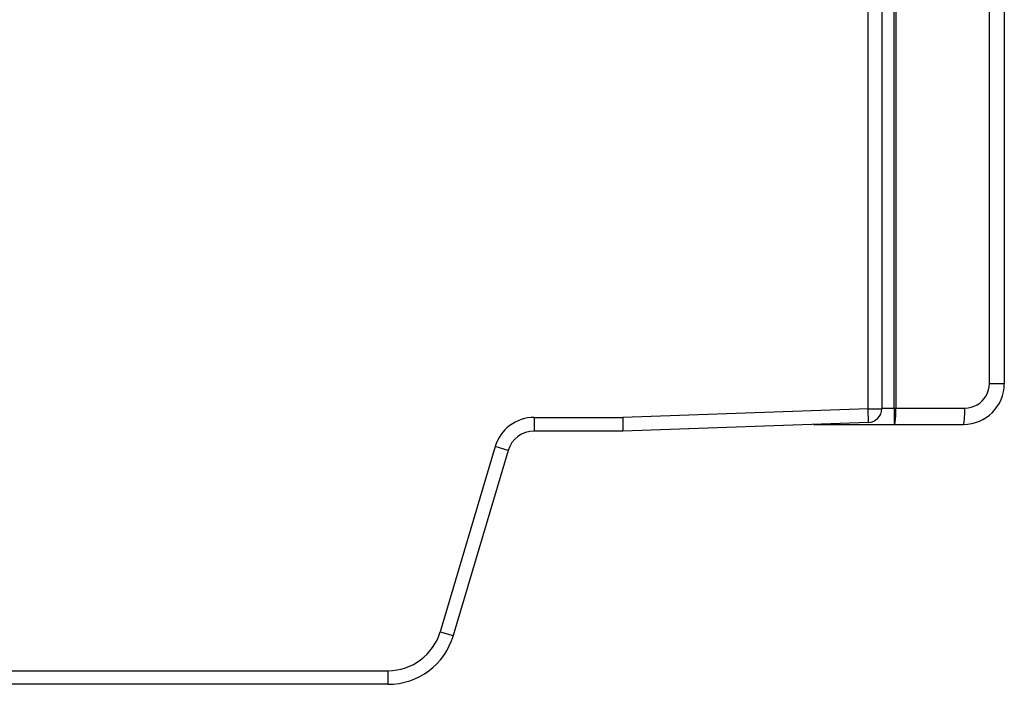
# Model space of a CAD drawing. Header units: millimetres. Extents: x 534 to 1249, y -141 to 479.
# Tile 46 of 51: x 999 to 1071, y 90 to 139. Entities that reach past the tile are written whole.
import ezdxf

# ---------------------------------------------------------------- set-up
doc = ezdxf.new("R2010")
doc.units = ezdxf.units.MM
doc.header["$LTSCALE"] = 23.1
doc.layers.get('0').update_dxf_attribs({"linetype": 'CONTINUOUS'})

msp = doc.modelspace()

# ---------------------------------------------------------------- linework, layer by layer
for p, q in [((1061.432, 110.015), (1061.432, 233.786)), ((1062.432, 233.986), (1062.432, 110.015)), ((1063.344, 110.066), (1063.344, 157.559)), ((1063.476, 157.53), (1063.476, 110.066)), ((1070.337, 111.866), (1070.337, 153.345)), ((1071.432, 153.345), (1071.432, 111.866)), ((1070.337, 111.866), (1071.419, 111.866)), ((1071.419, 111.866), (1071.432, 111.866)), ((1061.432, 110.015), (1043.415, 109.386)), ((1061.432, 110.015), (1062.432, 110.015)), ((1061.467, 109.016), (1061.432, 110.015)), ((1062.432, 110.066), (1068.537, 110.066)), ((1063.344, 110.066), (1063.346, 109.756)), ((1036.926, 109.386), (1043.415, 109.386)), ((1036.926, 109.386), (1036.926, 108.386)), ((1043.415, 109.386), (1043.432, 108.386)), ((1061.467, 109.016), (1043.432, 108.386)), ((1057.432, 108.866), (1068.432, 108.866)), ((1043.432, 108.386), (1036.926, 108.386)), ((1034.049, 107.238), (1030.024, 93.65)), ((1035.008, 106.954), (1034.049, 107.238)), ((1035.008, 106.954), (1030.983, 93.366)), ((1030.024, 93.65), (1030.983, 93.366)), ((965.432, 90.786), (1026.189, 90.786)), ((1026.189, 89.786), (1026.189, 90.786)), ((1026.189, 89.786), (965.432, 89.786))]:
    msp.add_line(p, q)
for points in [[(1068.537, 110.066), (1068.768, 110.082), (1068.993, 110.127), (1069.217, 110.202), (1069.431, 110.306), (1069.63, 110.437), (1069.81, 110.594), (1069.965, 110.773), (1070.096, 110.971), (1070.201, 111.187), (1070.277, 111.412), (1070.322, 111.637), (1070.337, 111.866)], [(1063.369, 108.866), (1063.38, 108.873), (1063.392, 108.896), (1063.406, 108.938), (1063.42, 109), (1063.432, 109.084), (1063.442, 109.189), (1063.452, 109.312), (1063.461, 109.448), (1063.467, 109.594), (1063.472, 109.748), (1063.475, 109.906), (1063.476, 110.066)], [(1068.432, 108.866), (1068.446, 108.877), (1068.459, 108.907), (1068.472, 108.955), (1068.484, 109.021), (1068.495, 109.105), (1068.505, 109.205), (1068.514, 109.321), (1068.522, 109.452), (1068.528, 109.594), (1068.533, 109.745), (1068.536, 109.903), (1068.537, 110.066)], [(1063.346, 109.756), (1063.351, 109.111), (1063.353, 109.024), (1063.357, 108.955), (1063.361, 108.906), (1063.366, 108.876), (1063.37, 108.866)]]:
    msp.add_lwpolyline(points)
for centre, radius, start, end in [((1068.432, 111.866), 3, 270, 359.99981), ((1061.432, 110.015), 1, 272, 360), ((1036.926, 106.386), 3, 90, 163.5), ((1036.926, 106.386), 2, 90, 163.49948), ((1026.189, 94.786), 4, 270, 343.5), ((1026.189, 94.786), 5, 270, 343.5)]:
    msp.add_arc(centre, radius, start, end)

doc.saveas('drawing.dxf')
